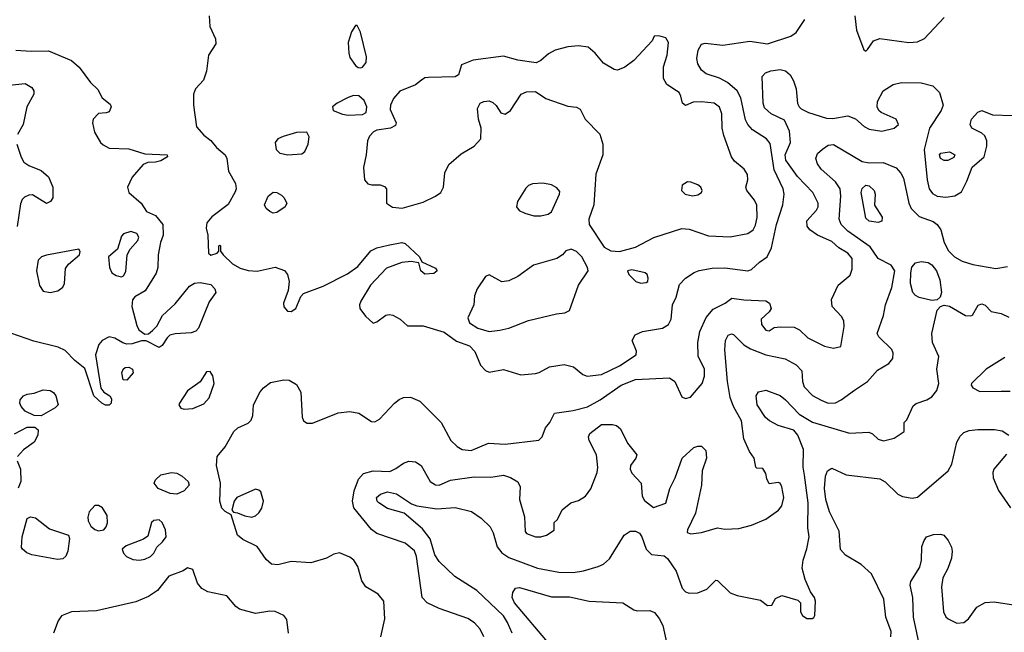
# Model space of a CAD drawing. Extents: x 1173029 to 1307123, y 522559 to 678521.
# Tile 136 of 256: x 1243734 to 1249252, y 544230 to 547663. Entities that reach past the tile are written whole.
import ezdxf

# ---------------------------------------------------------------- set-up
doc = ezdxf.new("R2010")
doc.units = 0

msp = doc.modelspace()

# ---------------------------------------------------------------- linework, layer by layer
at = {"layer": '0CON10XD'}
for points in [[(1244796.1, 547683.9), (1244800, 547625), (1244832, 547555), (1244832.3, 547527.7), (1244792, 547465), (1244780, 547375), (1244764.3, 547325), (1244719.2, 547275), (1244707.5, 547245), (1244707.5, 547185), (1244725, 547063.3), (1244765.5, 547015.5), (1244805, 546985.7), (1244836.8, 546946.8), (1244885, 546906.2), (1244894.2, 546885), (1244904, 546815), (1244942.9, 546745), (1244947.1, 546715), (1244942.4, 546697.6), (1244902, 546628), (1244810.9, 546559.1), (1244783.1, 546525), (1244778.1, 546495), (1244787.5, 546455), (1244792, 546355), (1244805, 546344.3), (1244840, 546355), (1244850, 546365), (1244850, 546395), (1244855, 546400), (1244860, 546395), (1244860, 546365), (1244873.8, 546345), (1244925.7, 546295.7), (1244970.4, 546270.4), (1245015, 546257.3), (1245064.1, 546254.1), (1245165, 546276), (1245217.2, 546257.2), (1245234.4, 546235), (1245243.6, 546195), (1245238.8, 546145), (1245213, 546075), (1245215, 546053.3), (1245235, 546029.7), (1245255, 546028.4), (1245280.8, 546045), (1245308.9, 546111.1), (1245325, 546128.1), (1245435, 546170), (1245570.3, 546239.7), (1245629.8, 546280.2), (1245701.9, 546368.1), (1245735, 546384.1), (1245799.5, 546399.5)], [(1245799.5, 546399.5), (1245875, 546414.4), (1245895, 546409.4), (1245973.8, 546335), (1245987, 546307), (1246065, 546271.2), (1246073.8, 546255), (1246055, 546240), (1246005, 546237.5), (1245982.9, 546255), (1245970, 546300), (1245927.8, 546307.8), (1245875, 546301.6), (1245789.9, 546270.1), (1245700.4, 546175), (1245645.2, 546084.8), (1245638.2, 546065), (1245640.8, 546045), (1245671.2, 546001.2), (1245715, 545962.9), (1245735, 545970), (1245785, 546006.6), (1245805, 546010.6), (1245825, 546006.6), (1245865.8, 545985), (1245908, 545948), (1245995, 545946.8), (1246111.9, 545911.9), (1246181.1, 545861.1), (1246255, 545836), (1246285, 545804.5), (1246317.3, 545727.3), (1246345, 545696.7), (1246365, 545686.9), (1246445, 545701.9), (1246543.2, 545673.2), (1246625, 545681.1), (1246645, 545685.6), (1246702.7, 545717.3), (1246785, 545730), (1246837, 545717), (1246890, 545675), (1246914.7, 545664.7), (1246995, 545674.1), (1247095, 545722.5), (1247188, 545785), (1247190, 545805), (1247165.7, 545865), (1247183.1, 545896.9), (1247225, 545916.2), (1247335.4, 545934.6), (1247370, 545955), (1247384.4, 545985), (1247391.9, 546065), (1247412.5, 546107.5), (1247430.9, 546179.1), (1247466, 546214), (1247513.2, 546246.8), (1247542.2, 546257.8), (1247615, 546271.1), (1247685, 546273.4), (1247815, 546255.5), (1247835, 546263.5), (1247879.1, 546305), (1247923.6, 546335), (1247947.8, 546385), (1247976.1, 546515), (1248011.2, 546625), (1248018, 546685), (1248011.8, 546715), (1247961.6, 546821.6), (1247940, 546970), (1247918.9, 546995), (1247840.5, 547045), (1247813.9, 547075), (1247802.1, 547102.1), (1247775.2, 547225.2), (1247755.4, 547265), (1247701.2, 547311.2), (1247655, 547335.5), (1247580.2, 547360.2), (1247555, 547380.8), (1247534.6, 547415), (1247528.8, 547445), (1247537, 547493), (1247555, 547525.8), (1247575, 547531.4), (1247675, 547520.9), (1247825, 547542.5), (1247925, 547528.2), (1248055, 547570.8), (1248085, 547592), (1248133.8, 547665)], [(1248413.5, 547685), (1248423.9, 547603.9), (1248465, 547493.3), (1248475, 547487.5), (1248485, 547496.7), (1248519.2, 547545), (1248555, 547557.5), (1248716.1, 547536.1), (1248765, 547538.2), (1248805, 547558.6), (1248915.4, 547674.6)], [(1245645, 547393.3), (1245655, 547397.5), (1245676.1, 547423.9), (1245678, 547455), (1245644.1, 547594.1), (1245625, 547630), (1245615, 547630), (1245594.2, 547595.8), (1245574.5, 547535.5), (1245578.1, 547475), (1245585, 547451.2), (1245615, 547406.7), (1245630, 547395), (1245645, 547393.3)], [(1247095, 546363.9), (1247185, 546387.8), (1247287.1, 546442.9), (1247445, 546492.5), (1247485, 546489.6), (1247595, 546451.5), (1247715, 546446.9), (1247815, 546465.4), (1247844.3, 546485.7), (1247858.1, 546511.9), (1247866.3, 546555), (1247864.4, 546624.4), (1247852.5, 546652.5), (1247808.8, 546705), (1247804, 546725), (1247813.8, 546765), (1247813.3, 546795), (1247793.3, 546825), (1247740.3, 546870.3), (1247722.5, 546895), (1247680.5, 547015), (1247671.5, 547055), (1247668.2, 547135), (1247655, 547172.5), (1247625, 547194.6), (1247555, 547202.7), (1247508.5, 547201.5), (1247465, 547182.5), (1247447.5, 547195), (1247438.8, 547235), (1247428.8, 547255), (1247414.4, 547264.4), (1247360.2, 547300.2), (1247342.8, 547332.8), (1247341.5, 547398.5), (1247362.9, 547465), (1247370, 547535), (1247355, 547562), (1247315, 547573.3), (1247290, 547570), (1247277.5, 547545), (1247176, 547435), (1247125, 547397.1), (1247085, 547380), (1247065, 547383.8), (1247005, 547420), (1246958.6, 547475), (1246919.4, 547509.4), (1246865, 547517.3), (1246805, 547510.9), (1246735, 547493.1), (1246697.6, 547472.4), (1246655, 547434), (1246628.8, 547421.2), (1246525, 547435.6), (1246445, 547458.6), (1246275, 547436.2), (1246210.7, 547409.3), (1246192.5, 547355), (1246175, 547342.5), (1246025, 547340), (1246005, 547336.7), (1245986, 547324), (1245952.7, 547297.3), (1245865, 547262.9), (1245828, 547222), (1245811.4, 547185), (1245810.3, 547160.3), (1245843.3, 547085), (1245840, 547070), (1245812.5, 547055), (1245735, 547044), (1245715.8, 547034.2), (1245695, 547010), (1245684, 546985), (1245676.2, 546905), (1245660, 546835), (1245666.1, 546766.1), (1245685, 546743.3), (1245707, 546737), (1245755, 546737.5), (1245778.3, 546728.3), (1245790, 546715), (1245790, 546635), (1245822.5, 546612.5), (1245877.1, 546607.1), (1245995, 546640.4), (1246065, 546673.9), (1246094.5, 546695), (1246108.8, 546725), (1246116.5, 546805), (1246138.6, 546851.4), (1246207.8, 546912.2), (1246280.8, 546955), (1246317.5, 546995), (1246320.8, 547055), (1246305.6, 547105.6), (1246300, 547165), (1246314.3, 547195), (1246334.7, 547205.3), (1246365, 547207.9), (1246385, 547199.5), (1246405, 547182.5), (1246430.3, 547140.3), (1246455, 547134.3), (1246485, 547153.8), (1246545, 547246.2), (1246575, 547258.8), (1246625, 547260), (1246682.2, 547222.2), (1246805, 547178.6), (1246855, 547173.3), (1246875, 547162.5), (1246903.8, 547105), (1246985, 547022), (1247001.8, 546965), (1247002.2, 546905), (1246963.4, 546796.6), (1246950.8, 546625), (1246923.5, 546545), (1246925.4, 546515.4), (1247008.9, 546388.9), (1247047.5, 546367.5), (1247095, 546363.9)], [(1243713.2, 547493.2), (1243797.5, 547487.5), (1243895, 547488.2), (1244023.6, 547433.6), (1244067, 547397), (1244131.4, 547311.4), (1244171.7, 547271.7), (1244196.1, 547226.1), (1244240.5, 547190.5), (1244245.8, 547174.2), (1244235, 547147.5), (1244219.3, 547140.7), (1244175, 547137.5), (1244146.2, 547105), (1244142, 547085), (1244152.3, 547032.3), (1244186.2, 546975), (1244200.9, 546960.9), (1244235, 546942.9), (1244345, 546940), (1244435, 546912), (1244560, 546905), (1244562.5, 546895), (1244525, 546872), (1244495, 546863.8), (1244453, 546863), (1244425, 546851.2), (1244365, 546781.2), (1244337.5, 546725), (1244345.6, 546695), (1244414.3, 546635), (1244445, 546587.5), (1244495, 546566.7), (1244536.2, 546515), (1244538.8, 546455), (1244523.3, 546415), (1244509.2, 546345), (1244507.5, 546275), (1244498, 546242), (1244436.2, 546143.8), (1244379.5, 546110.5), (1244365.9, 546094.1), (1244363.1, 546055), (1244390.2, 545950.2), (1244402, 545925), (1244435, 545900), (1244455, 545903.3), (1244479.1, 545920.9), (1244502, 545945), (1244534.5, 546005), (1244605, 546071.5), (1244685, 546169.2), (1244713.7, 546186.3), (1244745, 546190), (1244805, 546179.4), (1244827.5, 546155), (1244834, 546135), (1244795, 546081.2), (1244736.3, 545933.7), (1244721.5, 545918.5), (1244695, 545907.5), (1244605, 545903.1), (1244575.4, 545894.6), (1244559.5, 545880.5), (1244532.9, 545837.1), (1244515, 545826.2), (1244443, 545863), (1244416.4, 545863.6), (1244365, 545847.1), (1244335, 545845.5), (1244311.3, 545851.3), (1244267.6, 545877.6), (1244235, 545886.2), (1244195.6, 545865), (1244176.8, 545843.2), (1244159.1, 545785), (1244188, 545598), (1244205.9, 545575.9), (1244240, 545555), (1244248.3, 545538.3), (1244247.5, 545515), (1244235, 545502), (1244215, 545502.5), (1244195, 545514), (1244150, 545555), (1244098.7, 545708.7), (1244043.3, 545753.3), (1243988.5, 545808.5), (1243948.8, 545828.8), (1243812.3, 545862.3), (1243685, 545905.9)], [(1245758.6, 544205), (1245779.5, 544305), (1245774.4, 544405), (1245743.6, 544443.6), (1245674.7, 544484.7), (1245651.4, 544518.6), (1245628.7, 544598.7), (1245606.9, 544635), (1245585, 544651.4), (1245525.9, 544675.9), (1245495, 544668), (1245453.3, 544645), (1245365, 544620), (1245255, 544627.1), (1245181.4, 544608.6), (1245145, 544612.7), (1245115, 544638.6), (1245065, 544710.8), (1244985, 544750), (1244954.6, 544774.6), (1244918.3, 544888.3), (1244885, 544906.2), (1244867.5, 544925), (1244856.5, 544965), (1244858.9, 545065), (1244836.2, 545165), (1244840, 545215), (1244885, 545268.8), (1244934, 545355), (1244956.2, 545375), (1245015, 545402.5), (1245031.7, 545418.3), (1245040, 545445), (1245044, 545505), (1245081.7, 545578.3), (1245099.5, 545600.5), (1245140.2, 545629.8), (1245215, 545645.4), (1245245, 545642.5), (1245285, 545619.5), (1245310, 545575), (1245316.5, 545435), (1245325, 545414.4), (1245345, 545402.5), (1245375, 545402.9), (1245519.1, 545459.1), (1245585, 545466.6), (1245635, 545458.9), (1245705, 545411.5), (1245725, 545408.9), (1245750.6, 545425), (1245834.4, 545515), (1245860, 545535), (1245885, 545546.4), (1245925, 545547.5), (1245975.5, 545525.5), (1246096.2, 545406.2), (1246149.6, 545305), (1246185, 545271.5), (1246214, 545255), (1246265, 545248.2), (1246360.5, 545289.5), (1246455, 545284.7), (1246643, 545307), (1246662, 545325), (1246680.8, 545375), (1246704, 545405), (1246731.7, 545458.3), (1246835, 545473.3), (1246915.6, 545494.4), (1246986.6, 545533.4), (1247105.6, 545615), (1247185, 545646.3), (1247375.5, 545655.5), (1247405.8, 545635), (1247445, 545550), (1247465, 545540), (1247492.3, 545547.7), (1247558.8, 545625), (1247572.5, 545665), (1247572, 545705), (1247536.7, 545776.7), (1247534, 545854), (1247544.8, 545915.3), (1247580.8, 545995), (1247619.5, 546040.5), (1247687.5, 546075), (1247725, 546102.5), (1247792.4, 546092.4), (1247915, 546087.5), (1247935.6, 546075), (1247945.7, 546045), (1247935, 546026.2), (1247890, 545985), (1247892, 545955), (1247915, 545923.8), (1247935, 545920), (1247962.7, 545937.3), (1247995, 545942.5), (1248075, 545940), (1248104.3, 545924.3), (1248150.6, 545880.6), (1248245, 545833.1), (1248295, 545822.5), (1248335, 545832.5), (1248354.1, 545944.1), (1248352.9, 545975), (1248339.3, 545999.3), (1248288, 546055), (1248282.9, 546095), (1248320.8, 546175), (1248388.3, 546231.7), (1248398.9, 546265), (1248398.5, 546325), (1248375.5, 546355), (1248325.3, 546385.3), (1248285, 546419.5), (1248205, 546456.5), (1248162, 546485), (1248146.5, 546506.5), (1248145.5, 546535), (1248199.6, 546595), (1248208.8, 546615), (1248208.8, 546635), (1248179.5, 546695), (1248092.5, 546785), (1248028.4, 546875), (1248023.7, 546905), (1248054.3, 546975), (1248047.5, 547037.5), (1248019.5, 547099.5), (1247944.8, 547134.8), (1247908.5, 547168.5), (1247900.7, 547195), (1247895.6, 547345), (1247914.2, 547365), (1247944, 547376), (1247995, 547383.4), (1248025, 547376), (1248050.9, 547355), (1248071.3, 547321.3), (1248085.4, 547275), (1248093.8, 547193.8), (1248101.4, 547175), (1248114, 547164), (1248155, 547143.2), (1248255, 547110.7), (1248290.2, 547109.8), (1248375, 547123.6), (1248418.3, 547108.3), (1248465.8, 547065), (1248495, 547048.9), (1248565, 547039.1), (1248635.4, 547054.6), (1248658, 547075), (1248646, 547105), (1248562.4, 547142.4), (1248548, 547155), (1248538.6, 547175), (1248541.4, 547205), (1248573.1, 547265), (1248629.1, 547300.8), (1248675, 547312), (1248785, 547308.7), (1248851.9, 547291.9), (1248889.5, 547255), (1248909.1, 547185), (1248897.1, 547155), (1248832, 547055), (1248802.9, 546935), (1248819.7, 546765), (1248831.3, 546715), (1248848.7, 546688.7), (1248876.2, 546675), (1248925, 546668.1), (1248974.7, 546675.3), (1249011.5, 546698.5), (1249041.2, 546758.8), (1249072.5, 546837.5), (1249138.1, 546895), (1249153.3, 546955), (1249154.3, 546985), (1249142.4, 547012.4), (1249125, 547027.5), (1249070, 547055), (1249060, 547075), (1249068, 547105), (1249103.8, 547145), (1249126.4, 547153.6), (1249185, 547130.8), (1249295.8, 547125.8)], [(1243675, 547295.5), (1243765, 547305.6), (1243802.4, 547282.4), (1243813.1, 547265), (1243813.4, 547246.6), (1243774.2, 547175), (1243752.9, 547075), (1243721.2, 547018.8)], [(1245575, 547127.5), (1245655, 547132), (1245676.1, 547143.9), (1245680, 547175), (1245665, 547210), (1245635, 547236.2), (1245605, 547238), (1245575, 547228), (1245512.5, 547195), (1245487.5, 547175), (1245490, 547155), (1245543, 547133), (1245575, 547127.5)], [(1245235.8, 546905.8), (1245315, 546912), (1245331.2, 546925), (1245350.8, 546965), (1245355.9, 547005.9), (1245343.6, 547033.6), (1245285, 547030.8), (1245210.7, 547009.3), (1245181.2, 546995), (1245166.2, 546975), (1245171.2, 546935), (1245192.5, 546915), (1245235.8, 546905.8)], [(1243718.5, 546965), (1243742.2, 546892.2), (1243757.5, 546865), (1243785, 546846.9), (1243855, 546818.6), (1243895, 546783.3), (1243920, 546725), (1243920, 546665), (1243905.9, 546644.1), (1243885, 546632.5), (1243805, 546680.8), (1243785, 546680), (1243760.7, 546669.3), (1243747.1, 546655), (1243738.6, 546631.4), (1243720, 546505)], [(1246335.4, 544205.4), (1246315, 544247.5), (1246282.4, 544282.4), (1246245, 544308.1), (1246085, 544363.8), (1246018, 544395), (1245990, 544425), (1245957.1, 544655), (1245945.8, 544685.8), (1245895, 544728.8), (1245735, 544784.5), (1245706.4, 544806.3), (1245607.2, 544927.2), (1245599.1, 544965), (1245607.8, 545022.2), (1245631.9, 545088.1), (1245660.8, 545119.2), (1245715, 545134), (1245808.3, 545131.7), (1245842.3, 545147.7), (1245885, 545178.5), (1245915, 545189.4), (1245952.5, 545185), (1245983.8, 545165), (1246034, 545075), (1246065, 545055.6), (1246085.3, 545054.7), (1246147.6, 545082.4), (1246281.3, 545101.3), (1246375, 545100), (1246445, 545110.8), (1246485, 545098), (1246525, 545073.8), (1246539.2, 545045), (1246534.3, 544975), (1246563.6, 544876.4), (1246566.7, 544795), (1246575, 544784), (1246625, 544764.5), (1246655, 544764.5), (1246685.5, 544774.5), (1246728.3, 544801.7), (1246730, 544845), (1246748.3, 544861.7), (1246774.1, 544915.9), (1246822.5, 544955), (1246865, 544968.8), (1246905, 544992), (1246935, 545033.8), (1246969.6, 545125), (1246973.7, 545153.7), (1246965.6, 545225), (1246924.5, 545305), (1246922.5, 545325), (1246929.4, 545345), (1246995, 545394.4), (1247055.8, 545394.2), (1247078.9, 545388.9), (1247100.9, 545370.9), (1247139.5, 545289.5), (1247192.5, 545225), (1247187.5, 545205), (1247156.2, 545165), (1247154.2, 545145), (1247165, 545121.2), (1247215.9, 545065.9), (1247222.5, 544992.5), (1247235, 544968.8), (1247285, 544930), (1247355, 544953.3), (1247377.1, 545035), (1247406.7, 545095), (1247446.7, 545205), (1247511.4, 545265), (1247535, 545273.6), (1247555, 545272.5), (1247578.8, 545248.8), (1247583.1, 545205), (1247558.6, 545135), (1247554.3, 545055), (1247521.7, 544898.3), (1247476.7, 544805), (1247475, 544790), (1247495, 544782.5), (1247555, 544790), (1247645, 544815.8), (1247685, 544808.1), (1247765, 544811.5), (1247835, 544829.5), (1247916.3, 544863.7), (1247986.2, 544915), (1248005, 544938.8), (1248016.5, 544985), (1248005.7, 545045), (1247996.2, 545065), (1247985, 545070), (1247935, 545062.5), (1247920.7, 545090.7), (1247915, 545120), (1247898.3, 545148.3), (1247865, 545150), (1247860, 545155), (1247850, 545205), (1247824.1, 545244.1), (1247792.5, 545315), (1247778.2, 545415), (1247733.4, 545495), (1247715.2, 545545.2), (1247700.6, 545635), (1247686.3, 545813.7), (1247689.6, 545865), (1247705, 545895.7), (1247722.7, 545902.7), (1247735, 545898.1), (1247791.3, 545841.3), (1247828.9, 545818.9), (1247915, 545784.6), (1248022.9, 545762.9), (1248085, 545729.1), (1248117.8, 545695), (1248120, 545635), (1248130.9, 545605), (1248177.3, 545557.3), (1248225, 545530.8), (1248265.5, 545514.5), (1248305, 545515.5), (1248338.1, 545531.9), (1248413.1, 545586.9), (1248485, 545635.5), (1248541, 545699), (1248604.3, 545735.7), (1248627.7, 545765), (1248629.3, 545795), (1248620.7, 545815), (1248548.1, 545885), (1248540, 545905), (1248575.3, 546004.7), (1248585.9, 546065), (1248622, 546162), (1248638.4, 546255), (1248617.7, 546287.7), (1248544.8, 546324.8), (1248501, 546391), (1248375, 546478.4), (1248337.1, 546515), (1248326.8, 546545), (1248335.8, 546675), (1248331.3, 546715), (1248305.5, 546755), (1248225.6, 546825), (1248205.6, 546855), (1248195.6, 546885), (1248205, 546914), (1248233.1, 546936.9), (1248265, 546960), (1248295, 546964.4), (1248455, 546867.8), (1248495, 546861.2), (1248572.1, 546862.1), (1248645, 546833.3), (1248672.4, 546802.4), (1248687.3, 546775), (1248716.4, 546635), (1248730.5, 546605), (1248775, 546560.9), (1248852.7, 546532.7), (1248875.3, 546515.3), (1248895.3, 546485.3), (1248915, 546414.2), (1248938.7, 546368.7), (1248973.3, 546333.3), (1249015, 546309.6), (1249075, 546290.9), (1249205, 546268.6), (1249270.3, 546279.7)], [(1248935, 546874.5), (1248914.6, 546874.6), (1248894.6, 546884.6), (1248889.2, 546905), (1248896.2, 546915), (1248945, 546922.2), (1248969.7, 546909.7), (1248974, 546905), (1248969.7, 546890.3), (1248935, 546874.5)], [(1246655, 546563.3), (1246695, 546572.9), (1246715, 546586), (1246760, 546685), (1246760.2, 546700.2), (1246745, 546721.5), (1246715, 546737.7), (1246665, 546747.3), (1246606.9, 546743.1), (1246585.6, 546734.4), (1246570.5, 546719.5), (1246524.4, 546645), (1246518.6, 546615), (1246533.6, 546593.6), (1246565, 546578.6), (1246614.5, 546564.5), (1246655, 546563.3)], [(1247505, 546676.4), (1247535, 546682.5), (1247555.4, 546694.6), (1247558.6, 546705), (1247550.8, 546725), (1247535, 546736.9), (1247495, 546753.3), (1247475.6, 546754.4), (1247445.7, 546735), (1247442.5, 546705), (1247464.2, 546685), (1247505, 546676.4)], [(1248545, 546525.7), (1248495, 546533.1), (1248475, 546550), (1248450, 546695), (1248455, 546717.1), (1248475, 546736.4), (1248495, 546732.7), (1248522.2, 546705), (1248527.8, 546685), (1248523.9, 546623.9), (1248567, 546557), (1248565, 546534.2), (1248545, 546525.7)], [(1245155, 546578.5), (1245135, 546588.5), (1245115.6, 546605), (1245105.6, 546625), (1245125.8, 546675), (1245155, 546695.7), (1245175, 546694.2), (1245200.3, 546680.3), (1245215, 546666.7), (1245231.2, 546635), (1245222, 546615), (1245175, 546582.5), (1245155, 546578.5)], [(1244305, 546222.5), (1244315, 546227.5), (1244328.3, 546251.7), (1244335.8, 546345), (1244353.6, 546376.4), (1244396.2, 546425), (1244402.5, 546445), (1244390, 546465), (1244355.9, 546475.9), (1244315, 546463.8), (1244305, 546450), (1244282.1, 546377.9), (1244232.5, 546335), (1244237.5, 546275), (1244250, 546245), (1244275, 546228.8), (1244305, 546222.5)], [(1243905, 546134.4), (1243947, 546143), (1243975.7, 546165), (1243984.3, 546185), (1243991.3, 546268.7), (1244007.8, 546292.2), (1244070, 546345), (1244073.6, 546363.6), (1244065, 546377.5), (1243885, 546344.4), (1243856.7, 546335), (1243836.7, 546315), (1243828.6, 546255), (1243845, 546173.3), (1243865, 546142.5), (1243905, 546134.4)], [(1246365, 545915.4), (1246425, 545923.6), (1246475, 545934.7), (1246585, 545977.7), (1246742.5, 546015), (1246789.4, 546020.6), (1246815, 546033.3), (1246865.5, 546174.5), (1246920, 546255), (1246916.7, 546275), (1246883.8, 546335), (1246855, 546364), (1246825, 546378), (1246795, 546368), (1246775.4, 546344.6), (1246744.7, 546325.3), (1246612.9, 546287.1), (1246525, 546224.5), (1246475, 546199.5), (1246435, 546194.4), (1246365, 546233.1), (1246345, 546224.4), (1246297.5, 546155), (1246283.5, 546115), (1246278.5, 546065), (1246245, 545992.5), (1246253.8, 545965), (1246301.4, 545935), (1246365, 545915.4)], [(1248845, 546088.6), (1248775, 546106.5), (1248755, 546116.7), (1248739.6, 546135), (1248726.9, 546185), (1248727.4, 546245), (1248734.4, 546275.6), (1248755, 546300), (1248785, 546307.9), (1248825, 546302.5), (1248845, 546289.5), (1248872.3, 546255), (1248891.2, 546205), (1248899.4, 546135), (1248892.5, 546107.5), (1248875, 546093.3), (1248845, 546088.6)], [(1247215, 546186.2), (1247245, 546190), (1247253.6, 546196.4), (1247256.1, 546213.9), (1247250, 546235), (1247240, 546245), (1247165, 546261.2), (1247140, 546255), (1247147.5, 546235), (1247187.5, 546195), (1247215, 546186.2)], [(1246493.4, 544225), (1246468.6, 544285), (1246445, 544322.9), (1246295, 544463.8), (1246171.9, 544541.9), (1246085, 544627.1), (1246061, 544665), (1246033.5, 544753.5), (1245990.5, 544810.5), (1245888.3, 544898.3), (1245795, 544924.6), (1245745.8, 544955), (1245737.5, 544965), (1245734.3, 544985), (1245756.2, 545005), (1245795, 545016.4), (1245846.1, 545006.1), (1245930.3, 544950.3), (1245958.9, 544938.9), (1246071.5, 544921.5), (1246175, 544930), (1246266.5, 544906.5), (1246319.9, 544869.9), (1246370.8, 544820.8), (1246387.5, 544787.5), (1246409.9, 544709.9), (1246435.2, 544675.2), (1246475, 544650), (1246635, 544588.9), (1246756.2, 544566.2), (1246835, 544564.6), (1246894.3, 544574.3), (1246975, 544598.6), (1247005, 544611.4), (1247038.6, 544641.4), (1247120.8, 544775), (1247155, 544796.7), (1247185, 544796.4), (1247206.7, 544785), (1247220.5, 544765), (1247245.7, 544695), (1247275, 544665.8), (1247345, 544658), (1247364.2, 544644.2), (1247413.1, 544573.1), (1247446.9, 544476.9), (1247465, 544457.5), (1247485, 544448.6), (1247535, 544450.8), (1247585, 544472), (1247635, 544522.5), (1247645, 544520), (1247715, 544451.4), (1247755, 544435.7), (1247885, 544410), (1247925, 544380), (1247948.3, 544381.7), (1247970.5, 544419.5), (1248005, 544436.2), (1248095, 544410), (1248110, 544395), (1248110, 544345), (1248120, 544325), (1248145, 544307.5), (1248175, 544307.5), (1248185, 544312.5), (1248190, 544325), (1248193.8, 544405), (1248188.8, 544425), (1248166.4, 544456.4), (1248135.7, 544525.7), (1248118.8, 544588.8), (1248124.4, 544635), (1248145, 544697.5), (1248157.5, 544765), (1248151.1, 544815), (1248152.1, 544955), (1248131.5, 545111.5), (1248124.7, 545155), (1248126.2, 545255), (1248095.5, 545335.5), (1248071.9, 545361.9), (1247985, 545388.2), (1247935.6, 545415), (1247913.8, 545433.8), (1247866.2, 545505), (1247861.9, 545555), (1247875, 545578), (1247915, 545587.8), (1247995, 545556.2), (1248025, 545533.5), (1248102.4, 545452.4), (1248177.1, 545407.1), (1248385, 545346.9), (1248492, 545352), (1248512.7, 545342.7), (1248545, 545312.9), (1248575, 545303.1), (1248635, 545318), (1248690, 545355), (1248690, 545405), (1248705, 545420), (1248740.9, 545499.1), (1248758.1, 545511.9), (1248817.8, 545532.2), (1248845, 545548.9), (1248872.9, 545585), (1248885.4, 545625), (1248873.8, 545705), (1248885.5, 545775), (1248849.5, 545855), (1248846.2, 545905), (1248875.5, 546034.5), (1248895, 546056.7), (1248915, 546064), (1248945, 546057.5), (1249035, 546006), (1249065, 546003.3), (1249073, 546007), (1249106.1, 546063.9), (1249125, 546071.2), (1249145, 546063.3), (1249177.5, 546027.5), (1249235, 546017.5), (1249276.6, 545996.6)], [(1249255, 545770.6), (1249151.1, 545705), (1249068.6, 545625), (1249065.7, 545615), (1249075, 545599.2), (1249115, 545579.2), (1249235, 545580.9), (1249285, 545581.2)], [(1244335, 545643.8), (1244314.2, 545644.2), (1244306.9, 545685), (1244314.4, 545705), (1244325, 545714.2), (1244345, 545715.6), (1244366.7, 545705), (1244370, 545685), (1244335, 545643.8)], [(1244655, 545481.4), (1244705, 545484.5), (1244765, 545510), (1244795, 545543.3), (1244824.3, 545625), (1244817.2, 545667.2), (1244801.7, 545691.7), (1244780.7, 545689.3), (1244745.7, 545634.3), (1244675, 545584), (1244628.8, 545515), (1244626.2, 545505), (1244636.2, 545486.2), (1244655, 545481.4)], [(1243855, 545443.8), (1243815, 545444.2), (1243765, 545470), (1243741.4, 545495), (1243734.2, 545515), (1243737.5, 545532.5), (1243754.4, 545555.6), (1243775, 545564.2), (1243815, 545570.8), (1243865, 545589.2), (1243905, 545586), (1243923.9, 545573.9), (1243935.9, 545555.9), (1243950, 545505), (1243932.3, 545487.7), (1243855, 545443.8)], [(1243705, 545342.9), (1243775, 545380), (1243819.3, 545379.3), (1243837.5, 545365), (1243836, 545335), (1243814.3, 545295.7), (1243755, 545253.3), (1243722.5, 545215)], [(1248615.4, 544205), (1248617.1, 544235), (1248588.5, 544315), (1248576.2, 544415), (1248507, 544557), (1248450.6, 544610.6), (1248361.5, 544661.5), (1248334.7, 544694.7), (1248326.5, 544796.5), (1248272.9, 544905), (1248251.6, 544975), (1248244.7, 545035), (1248249.2, 545105), (1248261.1, 545135), (1248285, 545149.1), (1248365, 545113.3), (1248555, 545089.5), (1248584, 545074), (1248654.6, 545004.6), (1248680.4, 544990.4), (1248735, 544980.9), (1248765, 544988.2), (1248937.1, 545135), (1248957.8, 545172.2), (1248985.4, 545295), (1249005, 545330), (1249025, 545350.6), (1249055, 545361.8), (1249104, 545366), (1249196.6, 545366.6), (1249239.6, 545359.6), (1249277.1, 545335)], [(1249265, 545228.8), (1249192.9, 545145), (1249187.5, 545125), (1249190, 545095), (1249219.2, 545025), (1249286.8, 544926.8)], [(1243720.7, 545190.7), (1243738.8, 545145), (1243740, 545075), (1243725, 545037.5)], [(1244615, 545003.9), (1244577.6, 545007.6), (1244510.6, 545035), (1244487.8, 545065), (1244494.4, 545085), (1244525, 545111.9), (1244585, 545125.5), (1244615, 545121.5), (1244645, 545105.6), (1244678.6, 545075), (1244682.9, 545055), (1244655, 545023.3), (1244615, 545003.9)], [(1245035, 544875.8), (1245055, 544882.5), (1245075, 544899.2), (1245090.9, 544925), (1245099.6, 544965), (1245085, 545017.5), (1245075, 545027.1), (1245055, 545032.9), (1244951.2, 544985), (1244936.2, 544965), (1244922.5, 544915), (1244932.5, 544902.5), (1244955, 544900), (1244995, 544882), (1245035, 544875.8)], [(1244175, 544798.1), (1244205, 544804), (1244219.4, 544820.6), (1244226.8, 544843.2), (1244224.4, 544885), (1244197.5, 544927.5), (1244175, 544941.1), (1244155, 544940), (1244122.8, 544905), (1244115.3, 544875), (1244117.1, 544855), (1244133.3, 544825), (1244155, 544805.5), (1244175, 544798.1)], [(1243945, 544638.9), (1243802.5, 544665), (1243773.3, 544675), (1243748.8, 544695), (1243744.2, 544705), (1243747.5, 544765), (1243775, 544867.5), (1243795, 544876.2), (1243821.7, 544871.7), (1243900.3, 544810.3), (1244007.5, 544775), (1244014, 544755), (1244004.5, 544685.5), (1243992.6, 544657.4), (1243975, 544641.4), (1243945, 544638.9)], [(1244405, 544634.3), (1244435, 544640), (1244466.7, 544655), (1244485, 544673.3), (1244502.7, 544707.3), (1244535, 544736.2), (1244554, 544765), (1244551.4, 544805), (1244532.5, 544845), (1244515, 544860.8), (1244485, 544855.8), (1244473.3, 544845), (1244451.7, 544768.3), (1244427.3, 544752.7), (1244330, 544715), (1244308.8, 544695), (1244315, 544673.3), (1244333.3, 544655), (1244368.8, 544638.8), (1244405, 544634.3)], [(1248779.8, 544139.8), (1248742.9, 544315), (1248738.5, 544425), (1248723.5, 544495), (1248728.9, 544515), (1248778.1, 544595), (1248786.9, 544635), (1248789.7, 544710.3), (1248802, 544745), (1248816.7, 544765), (1248855, 544778), (1248895, 544780), (1248913.6, 544773.6), (1248937.5, 544745), (1248955, 544707.5), (1248959.4, 544685), (1248955.6, 544645), (1248935, 544586.7), (1248906.9, 544535), (1248900.5, 544485), (1248910.5, 544345), (1248925, 544316), (1248937.5, 544305), (1248985, 544281.8), (1249025, 544285.5), (1249050.5, 544305), (1249098.8, 544371.2), (1249145, 544396.5), (1249195, 544400.5), (1249303.6, 544383.6)], [(1245240.8, 544225), (1245231.7, 544301.7), (1245213.8, 544325), (1245165, 544346.7), (1245135, 544348.9), (1245055, 544335.6), (1244965, 544359.5), (1244944.7, 544374.7), (1244894, 544434), (1244787.4, 544457.4), (1244754.7, 544474.7), (1244730, 544505), (1244705, 544582.5), (1244675, 544591.2), (1244650, 544575), (1244570, 544545), (1244505.8, 544465), (1244455, 544430.6), (1244385, 544401.4), (1244165, 544351.1), (1244025, 544345.6), (1243968.3, 544321.7), (1243949.2, 544295), (1243924, 544225)], [(1246702.8, 544162.8), (1246506.8, 544395), (1246493.1, 544425), (1246497, 544453), (1246512.7, 544477.3), (1246535, 544481.1), (1246715, 544429.2), (1246815, 544428.8), (1246925, 544405.4), (1247114.4, 544394.4), (1247175, 544356.2), (1247195, 544350), (1247265, 544352.9), (1247290.6, 544340.6), (1247317.4, 544307.4), (1247337.6, 544267.6), (1247360, 544165)]]:
    msp.add_lwpolyline(points, dxfattribs=at)

doc.saveas('drawing.dxf')
